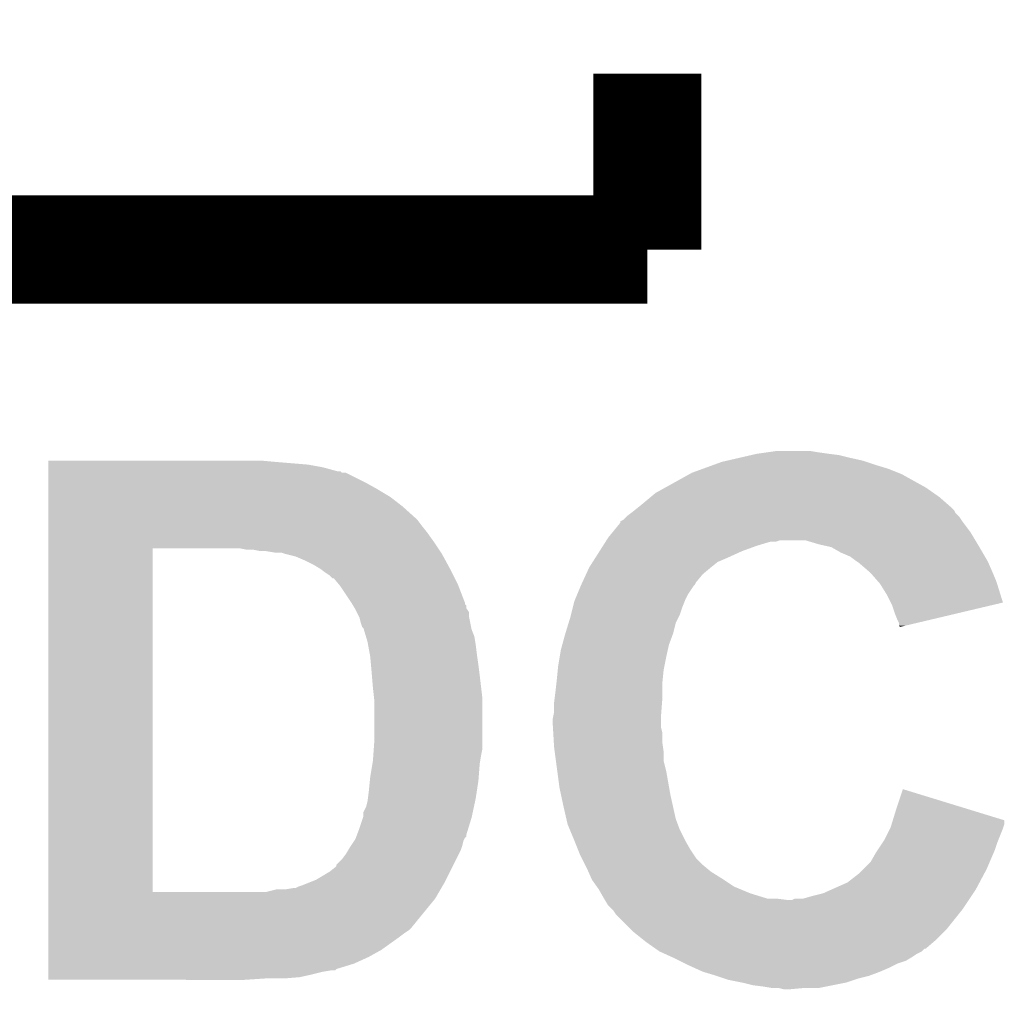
# Model space of a CAD drawing. Extents: x -1.3 to 24.2, y -3.9 to 53.4.
# Tile 19 of 44: x 12.3 to 14.1, y 15.1 to 16.9. Entities that reach past the tile are written whole.
import ezdxf

# ---------------------------------------------------------------- set-up
doc = ezdxf.new("R2010")
doc.units = 0
doc.layers.add('CURRENT_17_CLICK_V100_GTO', color=14, linetype='CONTINUOUS')

msp = doc.modelspace()

# ---------------------------------------------------------------- linework, layer by layer
at = {"layer": 'CURRENT_17_CLICK_V100_GTO', "const_width": 0.2032}
for points in [[(13.462, 16.51), (13.462, 16.8402)], [(11.684, 16.51), (13.462, 16.51)]]:
    msp.add_lwpolyline(points, dxfattribs=at)
at = {"layer": 'CURRENT_17_CLICK_V100_GTO'}
for points in [[(13.68552, 16.129), (13.703302, 16.13154), (13.78458, 16.129), (13.769338, 16.13154)], [(12.3368, 16.11122), (12.336802, 16.11376), (12.7635, 16.11122), (12.73556, 16.11376)], [(13.601702, 16.11122), (13.612698, 16.113758), (13.873476, 16.11122), (13.86586, 16.113758)], [(13.612698, 16.113758), (13.63472, 16.11884), (13.86586, 16.113758), (13.843, 16.11884)], [(13.63472, 16.11884), (13.656732, 16.12392), (13.843, 16.11884), (13.82268, 16.12392)], [(13.656732, 16.12392), (13.66774, 16.12646), (13.82268, 16.12392), (13.80236, 16.12646)], [(13.66774, 16.12646), (13.68552, 16.129), (13.80236, 16.12646), (13.78458, 16.129)], [(12.3368, 16.10614), (12.3368, 16.11122), (12.82446, 16.10614), (12.7635, 16.11122)], [(12.3368, 16.10106), (12.3368, 16.10614), (12.8524, 16.10106), (12.82446, 16.10614)], [(12.3368, 16.09344), (12.3368, 16.10106), (12.880342, 16.09344), (12.8524, 16.10106)], [(12.3368, 16.093434), (12.3368, 16.09344), (12.885426, 16.093434), (12.880342, 16.09344)], [(12.3368, 16.0909), (12.3368, 16.093434), (12.887966, 16.0909), (12.885426, 16.093434)], [(13.545822, 16.0909), (13.566782, 16.098522), (13.933174, 16.0909), (13.91412, 16.098522)], [(13.566782, 16.098522), (13.587732, 16.10614), (13.91412, 16.098522), (13.88872, 16.10614)], [(13.587732, 16.10614), (13.601702, 16.11122), (13.88872, 16.10614), (13.873476, 16.11122)], [(12.3368, 16.090898), (12.3368, 16.0909), (12.895584, 16.090898), (12.887966, 16.0909)], [(12.3368, 16.07312), (12.3368, 16.090898), (12.93114, 16.07312), (12.895584, 16.090898)], [(13.495526, 16.06296), (13.541248, 16.08836), (13.985242, 16.06296), (13.939522, 16.08836)], [(13.541248, 16.08836), (13.545822, 16.0909), (13.939522, 16.08836), (13.933174, 16.0909)], [(12.3368, 16.06042), (12.3368, 16.07312), (12.954, 16.06042), (12.93114, 16.07312)], [(12.3368, 16.04518), (12.3368, 16.06042), (12.9794, 16.04518), (12.954, 16.06042)], [(13.477242, 16.052802), (13.495526, 16.06296), (13.999754, 16.052802), (13.985242, 16.06296)], [(12.3368, 16.0274), (12.3368, 16.04518), (13.00226, 16.0274), (12.9794, 16.04518)], [(13.446762, 16.027402), (13.468094, 16.04518), (14.03096, 16.027402), (14.010642, 16.04518)], [(13.468094, 16.04518), (13.477242, 16.052802), (14.010642, 16.04518), (13.999754, 16.052802)], [(12.336798, 16.00454), (12.3368, 16.0274), (13.02766, 16.00454), (13.00226, 16.0274)], [(13.43406, 16.01724), (13.43723, 16.019776), (14.039852, 16.01724), (14.038582, 16.019776)], [(13.43723, 16.019776), (13.44676, 16.0274), (14.038582, 16.019776), (14.030962, 16.0274)], [(13.44676, 16.0274), (13.446762, 16.027402), (14.030962, 16.0274), (14.03096, 16.027402)], [(12.336798, 16.001998), (12.336798, 16.00454), (13.0302, 16.001998), (13.02766, 16.00454)], [(12.336798, 15.99184), (12.336798, 16.001998), (13.03782, 15.99184), (13.0302, 16.001998)], [(13.411214, 15.999466), (13.41628, 16.002002), (14.053816, 15.999466), (14.052126, 16.002002)], [(13.41628, 16.002002), (13.42136, 16.00708), (14.052126, 16.002002), (14.04874, 16.00708)], [(13.42136, 16.00708), (13.423902, 16.00962), (14.04874, 16.00708), (14.046202, 16.00962)], [(13.423902, 16.00962), (13.430674, 16.0147), (14.046202, 16.00962), (14.041122, 16.0147)], [(13.430674, 16.0147), (13.43406, 16.01724), (14.041122, 16.0147), (14.039852, 16.01724)], [(12.336798, 15.97914), (12.336798, 15.99184), (13.04798, 15.97914), (13.03782, 15.99184)], [(13.396648, 15.979138), (13.4112, 15.996926), (14.069062, 15.979138), (14.055722, 15.996926)], [(13.4112, 15.996926), (13.411212, 15.99946), (14.055722, 15.996926), (14.05382, 15.99946)], [(13.411212, 15.99946), (13.411214, 15.999466), (14.05382, 15.99946), (14.053816, 15.999466)], [(12.336798, 15.96136), (12.336798, 15.97914), (13.06068, 15.96136), (13.04798, 15.97914)], [(13.38349, 15.96136), (13.385106, 15.963898), (13.703296, 15.96136), (13.710918, 15.963898)], [(13.385106, 15.9639), (13.38834, 15.96898), (14.078206, 15.9639), (14.075158, 15.96898)], [(13.385106, 15.963898), (13.385106, 15.9639), (13.710918, 15.963898), (13.759178, 15.9639)], [(13.38834, 15.96898), (13.396648, 15.979138), (14.075158, 15.96898), (14.069062, 15.979138)], [(13.784582, 15.95628), (13.759178, 15.9639), (14.082778, 15.95628), (14.078206, 15.9639)], [(12.336782, 15.303522), (12.336798, 15.94864), (12.53236, 15.303522), (12.532362, 15.94864)], [(12.336798, 15.94866), (12.336798, 15.96136), (13.069148, 15.94866), (13.06068, 15.96136)], [(12.336798, 15.94864), (12.336798, 15.94866), (12.532362, 15.94864), (12.6619, 15.94866)], [(12.710162, 15.94612), (12.697462, 15.94866), (13.07084, 15.94612), (13.069148, 15.94866)], [(12.735562, 15.94358), (12.722862, 15.94612), (13.072534, 15.94358), (13.07084, 15.94612)], [(13.372176, 15.94358), (13.378642, 15.953742), (13.639802, 15.94358), (13.66774, 15.953742)], [(13.378642, 15.953742), (13.38349, 15.96136), (13.66774, 15.953742), (13.693136, 15.96136)], [(13.796014, 15.95374), (13.784582, 15.95628), (14.0843, 15.95374), (14.082778, 15.95628)], [(13.807436, 15.951202), (13.796014, 15.95374), (14.085782, 15.951202), (14.0843, 15.95374)], [(13.825218, 15.94104), (13.807436, 15.951202), (14.091708, 15.94104), (14.085782, 15.951202)], [(12.760962, 15.94104), (12.745722, 15.94358), (13.074228, 15.94104), (13.072534, 15.94358)], [(12.773662, 15.941038), (12.760962, 15.94104), (13.074228, 15.941038), (13.074228, 15.94104)], [(12.78128, 15.938502), (12.773662, 15.941038), (13.075918, 15.938502), (13.074228, 15.941038)], [(12.801602, 15.933418), (12.78128, 15.938502), (13.078692, 15.933418), (13.075918, 15.938502)], [(12.81938, 15.9258), (12.801602, 15.933418), (13.082848, 15.9258), (13.078692, 15.933418)], [(13.359244, 15.923258), (13.364094, 15.93088), (13.59408, 15.923258), (13.61186, 15.93088)], [(13.364094, 15.93088), (13.372176, 15.94358), (13.61186, 15.93088), (13.639802, 15.94358)], [(13.842998, 15.93342), (13.825218, 15.94104), (14.096154, 15.93342), (14.091708, 15.94104)], [(13.85316, 15.9258), (13.842998, 15.93342), (14.100598, 15.9258), (14.096154, 15.93342)], [(12.834618, 15.91818), (12.81938, 15.9258), (13.087004, 15.91818), (13.082848, 15.9258)], [(12.84732, 15.91056), (12.834618, 15.91818), (13.09116, 15.91056), (13.087004, 15.91818)], [(12.85748, 15.90294), (12.84732, 15.91056), (13.09497, 15.90294), (13.09116, 15.91056)], [(13.346918, 15.900398), (13.352782, 15.9131), (13.566138, 15.900398), (13.58138, 15.9131)], [(13.352782, 15.9131), (13.359244, 15.923258), (13.58138, 15.9131), (13.59408, 15.923258)], [(13.856974, 15.923258), (13.85316, 15.9258), (14.10208, 15.923258), (14.100598, 15.9258)], [(13.86078, 15.92072), (13.856974, 15.923258), (14.103168, 15.92072), (14.10208, 15.923258)], [(13.86332, 15.918178), (13.86078, 15.92072), (14.104258, 15.918178), (14.103168, 15.92072)], [(13.8811, 15.902942), (13.86332, 15.918178), (14.11079, 15.902942), (14.104258, 15.918178)], [(12.865102, 15.897858), (12.85748, 15.90294), (13.097512, 15.897858), (13.09497, 15.90294)], [(12.870186, 15.89278), (12.865102, 15.897858), (13.10005, 15.89278), (13.097512, 15.897858)], [(12.872726, 15.892772), (12.870186, 15.89278), (13.100054, 15.892772), (13.10005, 15.89278)], [(12.883304, 15.88008), (12.872726, 15.892772), (13.1064, 15.88008), (13.100054, 15.892772)], [(13.339882, 15.885156), (13.346918, 15.900398), (13.553438, 15.885156), (13.566138, 15.900398)], [(13.894438, 15.8877), (13.8811, 15.902942), (14.117322, 15.8877), (14.11079, 15.902942)], [(12.88542, 15.87754), (12.883304, 15.88008), (13.107378, 15.87754), (13.1064, 15.88008)], [(12.90574, 15.847062), (12.88542, 15.87754), (13.119098, 15.847062), (13.107378, 15.87754)], [(13.33013, 15.862298), (13.33648, 15.87754), (13.5382, 15.862298), (13.54836, 15.87754)], [(13.33648, 15.87754), (13.33754, 15.88008), (13.54836, 15.87754), (13.550898, 15.88008)], [(13.33754, 15.88008), (13.339882, 15.885156), (13.550898, 15.88008), (13.553438, 15.885156)], [(13.89888, 15.882622), (13.894438, 15.8877), (14.118906, 15.882622), (14.117322, 15.8877)], [(13.91158, 15.862298), (13.89888, 15.882622), (14.125244, 15.862298), (14.118906, 15.882622)], [(13.325898, 15.85214), (13.33013, 15.862298), (13.53312, 15.85214), (13.5382, 15.862298)], [(13.919204, 15.847054), (13.91158, 15.862298), (14.129996, 15.847054), (14.125244, 15.862298)], [(12.905744, 15.847056), (12.90574, 15.847062), (13.1191, 15.847056), (13.119098, 15.847062)], [(12.90727, 15.844514), (12.905744, 15.847056), (13.119106, 15.844514), (13.1191, 15.847056)], [(12.908794, 15.841974), (12.90727, 15.844514), (13.12164, 15.841974), (13.119106, 15.844514)], [(12.91184, 15.836894), (12.908794, 15.841974), (13.121644, 15.836894), (13.12164, 15.841974)], [(12.91336, 15.83436), (12.91184, 15.836894), (13.123334, 15.83436), (13.121644, 15.836894)], [(13.31849, 15.8242), (13.3223, 15.839442), (13.52296, 15.8242), (13.52804, 15.839442)], [(13.3223, 15.839442), (13.324842, 15.849602), (13.52804, 15.839442), (13.532104, 15.849602)], [(13.324842, 15.849602), (13.325898, 15.85214), (13.532104, 15.849602), (13.53312, 15.85214)], [(13.92174, 15.84198), (13.919204, 15.847054), (14.108566, 15.84198), (14.129996, 15.847054)], [(13.92682, 15.826738), (13.92174, 15.84198), (14.044198, 15.826738), (14.108566, 15.84198)], [(12.915904, 15.829276), (12.91336, 15.83436), (13.12672, 15.829276), (13.123334, 15.83436)], [(12.919712, 15.821658), (12.915904, 15.829276), (13.12672, 15.821658), (13.12672, 15.829276)], [(12.920982, 15.819118), (12.919712, 15.821658), (13.12723, 15.819118), (13.12672, 15.821658)], [(12.92352, 15.808962), (12.920982, 15.819118), (13.129262, 15.808962), (13.12723, 15.819118)], [(13.314092, 15.808958), (13.31722, 15.81912), (13.515338, 15.808958), (13.520418, 15.81912)], [(13.31722, 15.81912), (13.31849, 15.8242), (13.520418, 15.81912), (13.52296, 15.8242)], [(13.9319, 15.81404), (13.92682, 15.826738), (13.990572, 15.81404), (14.044198, 15.826738)], [(12.926064, 15.801338), (12.92352, 15.808962), (13.130786, 15.801338), (13.129262, 15.808962)], [(12.928602, 15.798796), (12.926064, 15.801338), (13.131296, 15.798796), (13.130786, 15.801338)], [(12.929364, 15.796258), (12.928602, 15.798796), (13.131802, 15.796258), (13.131296, 15.798796)], [(13.30784, 15.788638), (13.314092, 15.808958), (13.510258, 15.788638), (13.515338, 15.808958)], [(13.934438, 15.808964), (13.9319, 15.81404), (13.969134, 15.808964), (13.990572, 15.81404)], [(13.93444, 15.803886), (13.934438, 15.808964), (13.94769, 15.803886), (13.969134, 15.808964)], [(13.936972, 15.801348), (13.93444, 15.803886), (13.936972, 15.801348), (13.94769, 15.803886)], [(12.933174, 15.783558), (12.929364, 15.796258), (13.13688, 15.783558), (13.131802, 15.796258)], [(12.93622, 15.7734), (12.933174, 15.783558), (13.138574, 15.7734), (13.13688, 15.783558)], [(13.30221, 15.768318), (13.30706, 15.7861), (13.50264, 15.768318), (13.509306, 15.7861)], [(13.30706, 15.7861), (13.30784, 15.788638), (13.509306, 15.7861), (13.510258, 15.788638)], [(12.937144, 15.76832), (12.93622, 15.7734), (13.13942, 15.76832), (13.138574, 15.7734)], [(12.94084, 15.748), (12.937144, 15.76832), (13.14196, 15.748), (13.13942, 15.76832)], [(13.29944, 15.758162), (13.30221, 15.768318), (13.500382, 15.758162), (13.50264, 15.768318)], [(12.9413, 15.745462), (12.94084, 15.748), (13.142324, 15.745462), (13.14196, 15.748)], [(12.942686, 15.73022), (12.9413, 15.745462), (13.1445, 15.73022), (13.142324, 15.745462)], [(13.29436, 15.72768), (13.297322, 15.74546), (13.494002, 15.72768), (13.49756, 15.74546)], [(13.297322, 15.74546), (13.29944, 15.758162), (13.49756, 15.74546), (13.500382, 15.758162)], [(12.94384, 15.71752), (12.942686, 15.73022), (13.146088, 15.71752), (13.1445, 15.73022)], [(13.293598, 15.720062), (13.29436, 15.72768), (13.49248, 15.720062), (13.494002, 15.72768)], [(12.944476, 15.7099), (12.94384, 15.71752), (13.14704, 15.7099), (13.146088, 15.71752)], [(12.94638, 15.68704), (12.944476, 15.7099), (13.14973, 15.68704), (13.14704, 15.7099)], [(13.29182, 15.70228), (13.293598, 15.720062), (13.4907, 15.70228), (13.49248, 15.720062)], [(12.948638, 15.666718), (12.94638, 15.68704), (13.15212, 15.666718), (13.14973, 15.68704)], [(13.28928, 15.67942), (13.290972, 15.694662), (13.48994, 15.67942), (13.48994, 15.694662)], [(13.290972, 15.694662), (13.29182, 15.70228), (13.48994, 15.694662), (13.4907, 15.70228)], [(13.287374, 15.66418), (13.28928, 15.67942), (13.48994, 15.66418), (13.48994, 15.67942)], [(12.94892, 15.664178), (12.948638, 15.666718), (13.15212, 15.664178), (13.15212, 15.666718)], [(12.94892, 15.58544), (12.94892, 15.664178), (13.15212, 15.58544), (13.15212, 15.664178)], [(13.28674, 15.6591), (13.287374, 15.66418), (13.489548, 15.6591), (13.48994, 15.66418)], [(13.28674, 15.641322), (13.28674, 15.6591), (13.48818, 15.641322), (13.489548, 15.6591)], [(13.2842, 15.628622), (13.284708, 15.631162), (13.4874, 15.628622), (13.4874, 15.631162)], [(13.284708, 15.631162), (13.28674, 15.641322), (13.4874, 15.631162), (13.48818, 15.641322)], [(13.2842, 15.618458), (13.2842, 15.628622), (13.4874, 15.618458), (13.4874, 15.628622)], [(13.2845, 15.613378), (13.2842, 15.618458), (13.4874, 15.613378), (13.4874, 15.618458)], [(13.285098, 15.603218), (13.2845, 15.613378), (13.48994, 15.603218), (13.4874, 15.613378)], [(13.286144, 15.58544), (13.285098, 15.603218), (13.48994, 15.58544), (13.48994, 15.603218)], [(12.948012, 15.572738), (12.94892, 15.58544), (13.15212, 15.572738), (13.15212, 15.58544)], [(13.28674, 15.57528), (13.286144, 15.58544), (13.491392, 15.57528), (13.48994, 15.58544)], [(12.94638, 15.54988), (12.947104, 15.56004), (13.147886, 15.54988), (13.14958, 15.56004)], [(12.947104, 15.56004), (12.948012, 15.572738), (13.14958, 15.56004), (13.15212, 15.572738)], [(13.287758, 15.567658), (13.28674, 15.57528), (13.49248, 15.567658), (13.491392, 15.57528)], [(13.290128, 15.549878), (13.287758, 15.567658), (13.49248, 15.549878), (13.49248, 15.567658)], [(12.9413, 15.519402), (12.945532, 15.544802), (13.145086, 15.519402), (13.14704, 15.544802)], [(12.945532, 15.544802), (12.94638, 15.54988), (13.14704, 15.544802), (13.147886, 15.54988)], [(13.292836, 15.52956), (13.290128, 15.549878), (13.49756, 15.52956), (13.49248, 15.549878)], [(13.2969, 15.49908), (13.292836, 15.52956), (13.50294, 15.49908), (13.49756, 15.52956)], [(12.93876, 15.494), (12.940536, 15.51178), (13.141764, 15.494), (13.1445, 15.51178)], [(12.940536, 15.51178), (12.9413, 15.519402), (13.1445, 15.51178), (13.145086, 15.519402)], [(12.936854, 15.47876), (12.93876, 15.494), (13.13942, 15.47876), (13.141764, 15.494)], [(13.299622, 15.48638), (13.2969, 15.49908), (13.50518, 15.48638), (13.50294, 15.49908)], [(13.30452, 15.46352), (13.299622, 15.48638), (13.510262, 15.46352), (13.50518, 15.48638)], [(13.92936, 15.45844), (13.94208, 15.496536), (14.066268, 15.45844), (13.94208, 15.496536)], [(12.93368, 15.463518), (12.93622, 15.47368), (13.136152, 15.463518), (13.13833, 15.47368)], [(12.93622, 15.47368), (12.936854, 15.47876), (13.13833, 15.47368), (13.13942, 15.47876)], [(12.928598, 15.445738), (12.9286, 15.453356), (13.132342, 15.445738), (13.133974, 15.453356)], [(12.9286, 15.453356), (12.93368, 15.463518), (13.133974, 15.453356), (13.136152, 15.463518)], [(13.309798, 15.440658), (13.30452, 15.46352), (13.515342, 15.440658), (13.510262, 15.46352)], [(13.923102, 15.438104), (13.92936, 15.45844), (14.13256, 15.438104), (14.066268, 15.45844)], [(12.92098, 15.42288), (12.927752, 15.443202), (13.125548, 15.42288), (13.1318, 15.443202)], [(12.927752, 15.443202), (12.928598, 15.445738), (13.1318, 15.443202), (13.132342, 15.445738)], [(13.31214, 15.430502), (13.309798, 15.440658), (13.51915, 15.430502), (13.515342, 15.440658)], [(13.316374, 15.42034), (13.31214, 15.430502), (13.52296, 15.42034), (13.51915, 15.430502)], [(13.919202, 15.425422), (13.920762, 15.430498), (14.130866, 15.425422), (14.132558, 15.430498)], [(13.920762, 15.430498), (13.923102, 15.438104), (14.132558, 15.430498), (14.13256, 15.438104)], [(12.91526, 15.407634), (12.916214, 15.410176), (13.121634, 15.407634), (13.12164, 15.410176)], [(12.916214, 15.410176), (12.92098, 15.42288), (13.12164, 15.410176), (13.125548, 15.42288)], [(13.32484, 15.400022), (13.316374, 15.42034), (13.53312, 15.400022), (13.52296, 15.42034)], [(13.9065, 15.400022), (13.91793, 15.42288), (14.120876, 15.400022), (14.13002, 15.42288)], [(13.91793, 15.42288), (13.919202, 15.425422), (14.13002, 15.42288), (14.130866, 15.425422)], [(12.904892, 15.389862), (12.911664, 15.400018), (13.11402, 15.389862), (13.116558, 15.400018)], [(12.911664, 15.400018), (12.913358, 15.402558), (13.116558, 15.400018), (13.117828, 15.402558)], [(12.913358, 15.402558), (12.914308, 15.405096), (13.117828, 15.402558), (13.119098, 15.405096)], [(12.914308, 15.405096), (12.91526, 15.407634), (13.119098, 15.405096), (13.121634, 15.407634)], [(13.32484, 15.40002), (13.32484, 15.400022), (13.533122, 15.40002), (13.53312, 15.400022)], [(13.331952, 15.38224), (13.32484, 15.40002), (13.54328, 15.38224), (13.533122, 15.40002)], [(13.894646, 15.382242), (13.904806, 15.397482), (14.11478, 15.382242), (14.11986, 15.397482)], [(13.904806, 15.397482), (13.9065, 15.400022), (14.11986, 15.397482), (14.120876, 15.400022)], [(12.887958, 15.36446), (12.89558, 15.37462), (13.102588, 15.36446), (13.107668, 15.37462)], [(12.89558, 15.37462), (12.90015, 15.38224), (13.107668, 15.37462), (13.11148, 15.38224)], [(12.90015, 15.38224), (12.9032, 15.387322), (13.11148, 15.38224), (13.113172, 15.387322)], [(12.9032, 15.387322), (12.904892, 15.389862), (13.113172, 15.387322), (13.11402, 15.389862)], [(13.335, 15.37462), (13.331952, 15.38224), (13.548362, 15.37462), (13.54328, 15.38224)], [(13.338812, 15.366998), (13.335, 15.37462), (13.553442, 15.366998), (13.548362, 15.37462)], [(13.881102, 15.359382), (13.89126, 15.37716), (14.104982, 15.359382), (14.112602, 15.37716)], [(13.89126, 15.37716), (13.894646, 15.382242), (14.112602, 15.37716), (14.11478, 15.382242)], [(12.877792, 15.351754), (12.8778, 15.354294), (13.096236, 15.351754), (13.097506, 15.354294)], [(12.8778, 15.354294), (12.887958, 15.36446), (13.097506, 15.354294), (13.102588, 15.36446)], [(13.34516, 15.3543), (13.338812, 15.366998), (13.56614, 15.3543), (13.553442, 15.366998)], [(13.3477, 15.34922), (13.34516, 15.3543), (13.572238, 15.34922), (13.56614, 15.3543)], [(13.868398, 15.34668), (13.881102, 15.359382), (14.09954, 15.34668), (14.104982, 15.359382)], [(12.839702, 15.32636), (12.865098, 15.341598), (13.083538, 15.32636), (13.091158, 15.341598)], [(12.865098, 15.341598), (12.877792, 15.351754), (13.091158, 15.341598), (13.096236, 15.351754)], [(13.351088, 15.3416), (13.3477, 15.34922), (13.581382, 15.3416), (13.572238, 15.34922)], [(13.356732, 15.3289), (13.351088, 15.3416), (13.6017, 15.3289), (13.581382, 15.3416)], [(13.83792, 15.321282), (13.86078, 15.339062), (14.085994, 15.321282), (14.095476, 15.339062)], [(13.86078, 15.339062), (13.868398, 15.34668), (14.095476, 15.339062), (14.09954, 15.34668)], [(12.814302, 15.3162), (12.827006, 15.321282), (13.078034, 15.3162), (13.081, 15.321282)], [(12.827006, 15.321282), (12.839702, 15.32636), (13.081, 15.321282), (13.083538, 15.32636)], [(13.35786, 15.32636), (13.356732, 15.3289), (13.60551, 15.32636), (13.6017, 15.3289)], [(13.366934, 15.31366), (13.35786, 15.32636), (13.62456, 15.31366), (13.60551, 15.32636)], [(13.809344, 15.30858), (13.83792, 15.321282), (14.07922, 15.30858), (14.085994, 15.321282)], [(12.336782, 15.3035), (12.336782, 15.303522), (12.745718, 15.3035), (12.53236, 15.303522)], [(12.336782, 15.2908), (12.336782, 15.3035), (13.06322, 15.2908), (13.070626, 15.3035)], [(12.745718, 15.3035), (12.766038, 15.30858), (13.070626, 15.3035), (13.07359, 15.30858)], [(12.783818, 15.30858), (12.799058, 15.31112), (13.07359, 15.30858), (13.075072, 15.31112)], [(12.801596, 15.31112), (12.80668, 15.31366), (13.075072, 15.31112), (13.076554, 15.31366)], [(12.80668, 15.31366), (12.814302, 15.3162), (13.076554, 15.31366), (13.078034, 15.3162)], [(13.37056, 15.308582), (13.366934, 15.31366), (13.636748, 15.308582), (13.62456, 15.31366)], [(13.374916, 15.30096), (13.37056, 15.308582), (13.655038, 15.30096), (13.636748, 15.308582)], [(13.38072, 15.2908), (13.374916, 15.30096), (13.688064, 15.2908), (13.655038, 15.30096)], [(13.77188, 15.29588), (13.792202, 15.30096), (14.070752, 15.29588), (14.07414, 15.30096)], [(13.792202, 15.30096), (13.809344, 15.30858), (14.07414, 15.30096), (14.07922, 15.30858)], [(12.336782, 15.234922), (12.336782, 15.2908), (13.017502, 15.234922), (13.06322, 15.2908)], [(13.382244, 15.28826), (13.38072, 15.2908), (13.726162, 15.28826), (13.70584, 15.2908)], [(13.388338, 15.278102), (13.382244, 15.28826), (14.0589, 15.278102), (14.065672, 15.28826)], [(13.726162, 15.28826), (13.733784, 15.288262), (14.065672, 15.28826), (14.065674, 15.288262)], [(13.733784, 15.288262), (13.738864, 15.2908), (14.065674, 15.288262), (14.067366, 15.2908)], [(13.754104, 15.2908), (13.77188, 15.29588), (14.067366, 15.2908), (14.070752, 15.29588)], [(13.39596, 15.27048), (13.388338, 15.278102), (14.05382, 15.27048), (14.0589, 15.278102)], [(13.398498, 15.267942), (13.39596, 15.27048), (14.051788, 15.267942), (14.05382, 15.27048)], [(13.40358, 15.26032), (13.398498, 15.267942), (14.045692, 15.26032), (14.051788, 15.267942)], [(13.43152, 15.23238), (13.40358, 15.26032), (14.02334, 15.23238), (14.045692, 15.26032)], [(12.33678, 15.21968), (12.336782, 15.2273), (12.99718, 15.21968), (13.00734, 15.2273)], [(12.336782, 15.23238), (12.336782, 15.234922), (13.01496, 15.23238), (13.017502, 15.234922)], [(12.336782, 15.2273), (12.336782, 15.23238), (13.00734, 15.2273), (13.01496, 15.23238)], [(13.43406, 15.22984), (13.43152, 15.23238), (14.0208, 15.22984), (14.02334, 15.23238)], [(13.45311, 15.2146), (13.43406, 15.22984), (14.00556, 15.2146), (14.0208, 15.22984)], [(12.33678, 15.194278), (12.33678, 15.21968), (12.96162, 15.194278), (12.99718, 15.21968)], [(13.45946, 15.20952), (13.45311, 15.2146), (13.999632, 15.20952), (14.00556, 15.2146)], [(13.473972, 15.199362), (13.45946, 15.20952), (13.98778, 15.199362), (13.999632, 15.20952)], [(12.33678, 15.18158), (12.33678, 15.194278), (12.93876, 15.18158), (12.96162, 15.194278)], [(13.477604, 15.19682), (13.473972, 15.199362), (13.985234, 15.19682), (13.98778, 15.199362)], [(13.477614, 15.196814), (13.477604, 15.19682), (13.982694, 15.196814), (13.985234, 15.19682)], [(13.484858, 15.191742), (13.477614, 15.196814), (13.97762, 15.191742), (13.982694, 15.196814)], [(13.484868, 15.191738), (13.484858, 15.191742), (13.977616, 15.191738), (13.97762, 15.191742)], [(13.496042, 15.186658), (13.484868, 15.191738), (13.967458, 15.186658), (13.977616, 15.191738)], [(12.33678, 15.168878), (12.33678, 15.18158), (12.910818, 15.168878), (12.93876, 15.18158)], [(12.33678, 15.158716), (12.33678, 15.168878), (12.877798, 15.158716), (12.910818, 15.168878)], [(13.507214, 15.18158), (13.496042, 15.186658), (13.959842, 15.18158), (13.967458, 15.186658)], [(13.5128, 15.17904), (13.507214, 15.18158), (13.955608, 15.17904), (13.959842, 15.18158)], [(13.52296, 15.17396), (13.5128, 15.17904), (13.94714, 15.17396), (13.955608, 15.17904)], [(13.53312, 15.16888), (13.52296, 15.17396), (13.9319, 15.16888), (13.94714, 15.17396)], [(13.5382, 15.16634), (13.53312, 15.16888), (13.92682, 15.16634), (13.9319, 15.16888)], [(12.33678, 15.15618), (12.33678, 15.158716), (12.875254, 15.15618), (12.877798, 15.158716)], [(12.33678, 15.15364), (12.33678, 15.15618), (12.8524, 15.15364), (12.867638, 15.15618)], [(12.33678, 15.14856), (12.33678, 15.15364), (12.83208, 15.14856), (12.8524, 15.15364)], [(13.549376, 15.16126), (13.5382, 15.16634), (13.91666, 15.16126), (13.92682, 15.16634)], [(13.56614, 15.15364), (13.549376, 15.16126), (13.89888, 15.15364), (13.91666, 15.16126)], [(13.59154, 15.14602), (13.56614, 15.15364), (13.878558, 15.14602), (13.89888, 15.15364)], [(12.33678, 15.14348), (12.33678, 15.14856), (12.809218, 15.14348), (12.83208, 15.14856)], [(12.33678, 15.14094), (12.33678, 15.14348), (12.778742, 15.14094), (12.809218, 15.14348)], [(12.33678, 15.138422), (12.33678, 15.14094), (12.70541, 15.138422), (12.74318, 15.14094)], [(12.705082, 15.1384), (12.33678, 15.138422), (12.705082, 15.1384), (12.70541, 15.138422)], [(13.606786, 15.14094), (13.59154, 15.14602), (13.858242, 15.14094), (13.878558, 15.14602)], [(13.6144, 15.138402), (13.606786, 15.14094), (13.850626, 15.138402), (13.858242, 15.14094)], [(13.6398, 15.13332), (13.6144, 15.138402), (13.835378, 15.13332), (13.850626, 15.138402)], [(13.66012, 15.12824), (13.6398, 15.13332), (13.809978, 15.12824), (13.835378, 15.13332)], [(13.68044, 15.1257), (13.66012, 15.12824), (13.797278, 15.1257), (13.809978, 15.12824)], [(13.695678, 15.12316), (13.68044, 15.1257), (13.784578, 15.12316), (13.797278, 15.1257)], [(13.718538, 15.12062), (13.708378, 15.12316), (13.728702, 15.12062), (13.75664, 15.12316)]]:
    msp.add_solid(points, dxfattribs=at)

doc.saveas('drawing.dxf')
